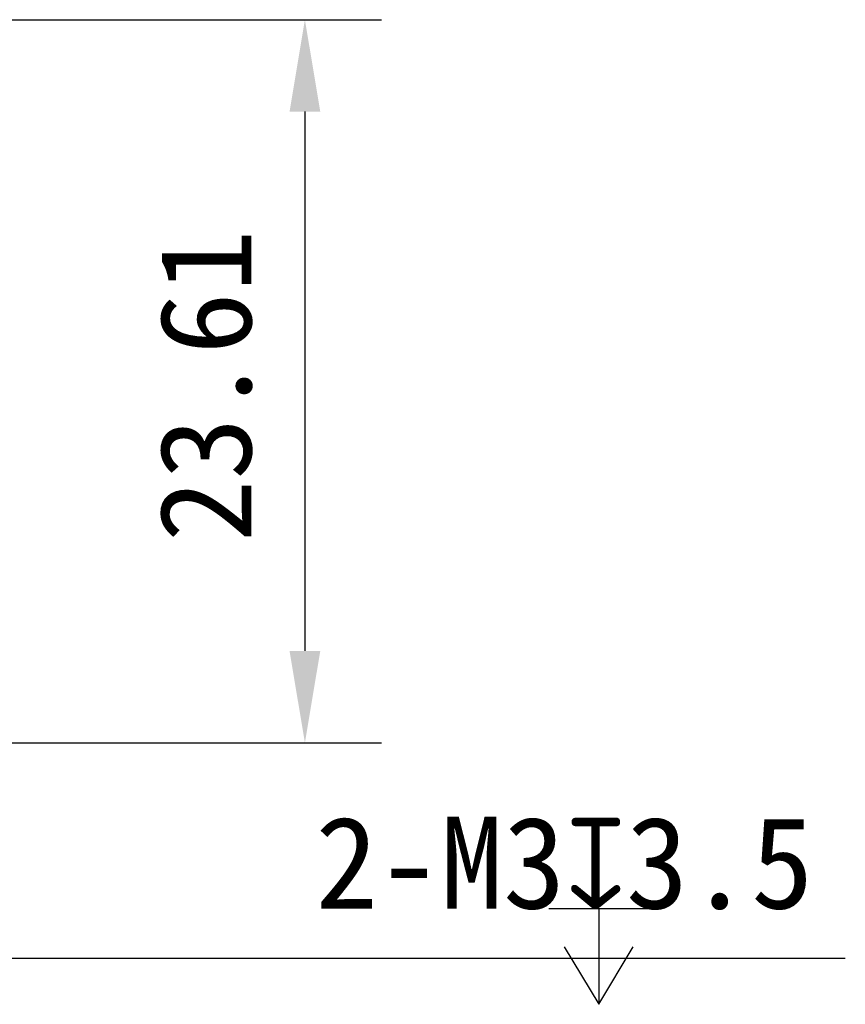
# Model space of a CAD drawing. Header units: millimetres. Extents: x -330 to -25, y 175 to 679.
# Tile 40 of 40: x -90 to -63, y 626 to 659. Entities that reach past the tile are written whole.
import ezdxf

# ---------------------------------------------------------------- set-up
doc = ezdxf.new("R2010")
doc.units = ezdxf.units.MM
doc.header["$LTSCALE"] = 23.1
doc.header["$PDMODE"] = 3
doc.header["$PDSIZE"] = 8
doc.layers.get('0').update_dxf_attribs({"linetype": 'CONTINUOUS'})
doc.layers.get('Defpoints').update_dxf_attribs({"linetype": 'CONTINUOUS'})
doc.layers.add('51__DRAFT_DIMS', color=7, linetype='CONTINUOUS')
doc.styles.get("Standard").update_dxf_attribs({"font": 'simfang.ttf'})
doc.dimstyles.new('DIMSTYLE_1', dxfattribs={"dimtxt": 3, "dimasz": 3, "dimexe": 2.5, "dimexo": 0.5, "dimgap": 0.75, "dimtad": 1, "dimdsep": 46, "dimtxsty": 'STANDARD', "dimblk": '_FILLED', "dimblk1": '_FILLED', "dimblk2": '_FILLED', "dimcen": 0.09, "dimclrt": 3, "dimazin": 2, "dimtp": 0.2, "dimtm": 0.2, "dimtfac": 1, "dimtofl": 0, "dimtmove": 0, "dimatfit": 3, "dimldrblk": '_FILLED', "dimfxl": 1, "dimtolj": 1, "dimarcsym": 0})
doc.dimstyles.new('DIMSTYLE_5', dxfattribs={"dimtxt": 3, "dimasz": 3, "dimexe": 2.5, "dimexo": 0.5, "dimtad": 1, "dimdsep": 46, "dimtxsty": 'STANDARD', "dimblk": '_FILLED', "dimblk1": '_FILLED', "dimblk2": '_FILLED', "dimcen": 0.09, "dimclrt": 3, "dimazin": 2, "dimtp": 0.1, "dimtm": 0.1, "dimtfac": 1, "dimtofl": 0, "dimtmove": 0, "dimatfit": 1, "dimldrblk": '_FILLED', "dimfxl": 1, "dimtolj": 1, "dimarcsym": 0})

# ---------------------------------------------------------------- blocks, each defined once
blk = doc.blocks.new('_FILLED')
at = {"color": 0, "linetype": 'ByBlock'}
blk.add_solid([(0, 0), (-1, 0.167), (-1, -0.167)], dxfattribs=at)
blk = doc.blocks.new('*D182')
at = {"layer": '51__DRAFT_DIMS', "color": 0, "lineweight": -2}
for p, q in [((-91.629, 658.599), (-77.931, 658.599)), ((-80.431, 655.599), (-80.431, 637.987)), ((-101.943, 634.987), (-77.931, 634.987))]:
    blk.add_line(p, q, dxfattribs=at)
at = {"layer": 'Defpoints', "color": 0}
for p in [(-92.129, 658.599), (-102.443, 634.987), (-80.431, 634.987)]:
    blk.add_point(p, dxfattribs=at)
at = {"layer": '51__DRAFT_DIMS', "color": 0, "linetype": 'ByBlock', "lineweight": -2, "xscale": 3, "yscale": 3, "zscale": 3}
for p, rotation in [((-80.431, 658.599), 90), ((-80.431, 634.987), 270)]:
    blk.add_blockref('_FILLED', p, dxfattribs=dict(at, rotation=rotation))
at = {"layer": '51__DRAFT_DIMS', "color": 3, "insert": (-85.181, 646.641), "char_height": 3, "attachment_point": 2, "rotation": 90, "line_spacing_factor": 0.9}
blk.add_mtext('\\A1;23.61', dxfattribs=at)
blk = doc.blocks.new('*D183')
at = {"layer": '51__DRAFT_DIMS', "color": 0, "lineweight": -2}
for p in [(-101.143, 634.239), (-62.799, 627.95)]:
    blk.add_line(p, (-90.196, 627.95), dxfattribs=at)
at = {"layer": 'Defpoints', "color": 0}
for p in [(-103.744, 635.734), (-101.143, 634.239)]:
    blk.add_point(p, dxfattribs=at)
at = {"layer": '51__DRAFT_DIMS', "color": 0, "linetype": 'ByBlock', "lineweight": -2, "xscale": 3, "yscale": 3, "zscale": 3, "rotation": 150.1194533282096}
blk.add_blockref('_FILLED', (-103.744, 635.734), dxfattribs=at)
at = {"layer": '51__DRAFT_DIMS', "color": 3, "insert": (-80.09, 632.575), "char_height": 3, "attachment_point": 1, "line_spacing_factor": 0.9}
blk.add_mtext('\\A1;{2-M3{\\fgdt;x}3.5}', dxfattribs=at)

msp = doc.modelspace()

# ---------------------------------------------------------------- linework, layer by layer
at = {"layer": '51__DRAFT_DIMS', "color": 3}
for p, q in [((-72.46792, 629.57488), (-69.21792, 629.57488)), ((-70.84292, 629.57488), (-70.84292, 626.44985))]:
    msp.add_line(p, q, dxfattribs=at)
msp.add_lwpolyline([(-71.96792, 628.32488), (-70.84292, 626.44985), (-69.71792, 628.32488)], dxfattribs=at)

# ---------------------------------------------------------------- dimensions: what is measured, and where the dimension line sits
at = {"layer": '51__DRAFT_DIMS', "color": 4}
dim = msp.add_linear_dim(base=(-80.43115, 634.9867), p1=(-92.12881, 658.59931), p2=(-102.4434, 634.9867), angle=270, dimstyle='DIMSTYLE_1', dxfattribs=at)
dim.commit()
dim.dimension.update_dxf_attribs({"geometry": '*D182', "text_midpoint": (-80.43115, 646.64066), "dimtype": 160})
dim = msp.add_diameter_dim_2p(p1=(-101.1428, 634.23941), p2=(-103.744, 635.73399), text='{2-M<>{\\fgdt;x}3.5}', dimstyle='DIMSTYLE_5', override={"dimtih": 1, "dimtoh": 1, "dimpost": '<>'}, dxfattribs=at)
dim.commit()
dim.dimension.update_dxf_attribs({"geometry": '*D183', "text_midpoint": (-71.44448, 627.94987), "dimtype": 163})

doc.saveas('drawing.dxf')
